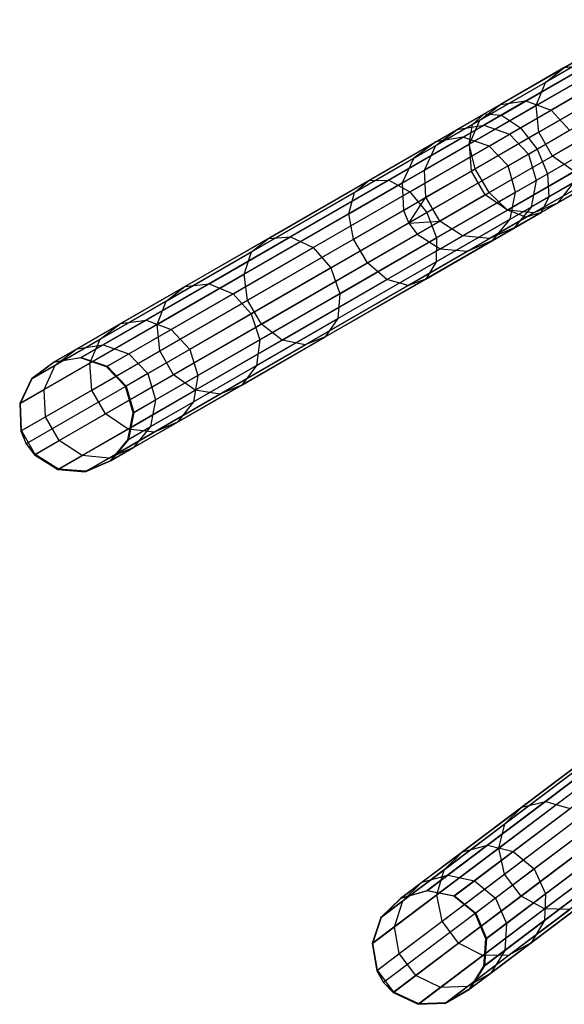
# Model space of a CAD drawing. Extents: x -91 to 92, y -91 to 92.
# Tile 7 of 256: x -79 to -70, y -55 to -38. Entities that reach past the tile are written whole.
import ezdxf

# ---------------------------------------------------------------- set-up
doc = ezdxf.new("R2010")
doc.units = 0
doc.header["$LTSCALE"] = 25.4
doc.layers.get('0').update_dxf_attribs({"linetype": 'CONTINUOUS'})

# ---------------------------------------------------------------- blocks, each defined once
blk = doc.blocks.new('NL2500012258_STL_2')
at = {"color": 0}
for p, q in [((24.029, -38.369, 169.848), (22.581, -39.205, 167.38)), ((24.029, -38.369, 169.848), (22.581, -39.205, 167.38)), ((23.735, -38.605, 170.143), (22.253, -39.461, 167.616)), ((23.735, -38.605, 170.143), (22.253, -39.461, 167.616)), ((21.187, -40.01, 31.055), (23.411, -38.726, 29.578)), ((21.187, -40.01, 31.055), (23.411, -38.726, 29.578)), ((21.49, -40.031, 31.425), (23.663, -38.776, 29.981)), ((21.49, -40.031, 31.425), (23.663, -38.776, 29.981)), ((20.985, -40.193, 30.661), (23.262, -38.879, 29.149)), ((20.985, -40.193, 30.661), (23.262, -38.879, 29.149)), ((21.823, -40.252, 31.687), (23.961, -39.018, 30.267)), ((21.823, -40.252, 31.687), (23.961, -39.018, 30.267)), ((23.604, -38.995, 170.388), (22.093, -39.867, 167.811)), ((23.604, -38.995, 170.388), (22.093, -39.867, 167.811)), ((20.929, -40.539, 30.336), (23.25, -39.199, 28.794)), ((20.929, -40.539, 30.336), (23.25, -39.199, 28.794)), ((22.581, -39.205, 167.38), (21.47, -39.847, 164.689)), ((22.581, -39.205, 167.38), (21.47, -39.847, 164.689)), ((23.003, -39.158, 167.157), (21.916, -39.785, 164.527)), ((23.003, -39.158, 167.157), (21.916, -39.785, 164.527)), ((22.253, -39.461, 167.616), (22.581, -39.205, 167.38)), ((22.253, -39.461, 167.616), (22.581, -39.205, 167.38)), ((22.581, -39.205, 167.38), (23.003, -39.158, 167.157)), ((22.581, -39.205, 167.38), (23.003, -39.158, 167.157)), ((22.253, -39.461, 167.616), (21.115, -40.118, 164.861)), ((22.253, -39.461, 167.616), (21.115, -40.118, 164.861)), ((22.093, -39.867, 167.811), (22.253, -39.461, 167.616)), ((22.093, -39.867, 167.811), (22.253, -39.461, 167.616)), ((24.237, -39.395, 30.37), (22.111, -40.623, 31.782)), ((24.237, -39.395, 30.37), (22.111, -40.623, 31.782)), ((23.665, -39.449, 170.526), (22.138, -40.331, 167.922)), ((23.665, -39.449, 170.526), (22.138, -40.331, 167.922)), ((23.42, -39.33, 166.999), (22.352, -39.947, 164.412)), ((23.42, -39.33, 166.999), (22.352, -39.947, 164.412)), ((21.033, -40.969, 30.152), (23.379, -39.615, 28.593)), ((21.033, -40.969, 30.152), (23.379, -39.615, 28.593)), ((21.916, -39.785, 164.527), (21.183, -40.209, 161.739)), ((21.916, -39.785, 164.527), (21.183, -40.209, 161.739)), ((21.47, -39.847, 164.689), (21.916, -39.785, 164.527)), ((21.47, -39.847, 164.689), (21.916, -39.785, 164.527)), ((21.916, -39.785, 164.527), (22.352, -39.947, 164.412)), ((21.916, -39.785, 164.527), (22.352, -39.947, 164.412)), ((21.47, -39.847, 164.689), (20.719, -40.28, 161.837)), ((21.47, -39.847, 164.689), (20.719, -40.28, 161.837)), ((22.093, -39.867, 167.811), (20.933, -40.537, 165.003)), ((22.093, -39.867, 167.811), (20.933, -40.537, 165.003)), ((21.115, -40.118, 164.861), (21.47, -39.847, 164.689)), ((21.115, -40.118, 164.861), (21.47, -39.847, 164.689)), ((22.352, -39.947, 164.412), (21.63, -40.364, 161.67)), ((22.352, -39.947, 164.412), (21.63, -40.364, 161.67)), ((22.138, -40.331, 167.922), (22.093, -39.867, 167.811)), ((22.138, -40.331, 167.922), (22.093, -39.867, 167.811)), ((22.288, -41.057, 31.687), (24.426, -39.823, 30.267)), ((22.288, -41.057, 31.687), (24.426, -39.823, 30.267)), ((22.352, -39.947, 164.412), (22.676, -40.296, 164.371)), ((22.352, -39.947, 164.412), (22.676, -40.296, 164.371)), ((23.904, -39.864, 170.526), (22.377, -40.745, 167.922)), ((23.904, -39.864, 170.526), (22.377, -40.745, 167.922)), ((19.178, -41.17, 32.897), (21.187, -40.01, 31.055)), ((19.178, -41.17, 32.897), (21.187, -40.01, 31.055)), ((19.526, -41.165, 33.225), (21.49, -40.031, 31.425)), ((19.526, -41.165, 33.225), (21.49, -40.031, 31.425)), ((21.115, -40.118, 164.861), (20.347, -40.562, 161.94)), ((21.115, -40.118, 164.861), (20.347, -40.562, 161.94)), ((20.933, -40.537, 165.003), (21.115, -40.118, 164.861)), ((20.933, -40.537, 165.003), (21.115, -40.118, 164.861)), ((20.985, -40.193, 30.661), (21.187, -40.01, 31.055)), ((20.985, -40.193, 30.661), (21.187, -40.01, 31.055)), ((21.187, -40.01, 31.055), (21.49, -40.031, 31.425)), ((21.187, -40.01, 31.055), (21.49, -40.031, 31.425)), ((21.272, -41.383, 30.152), (23.618, -40.029, 28.593)), ((21.272, -41.383, 30.152), (23.618, -40.029, 28.593)), ((21.49, -40.031, 31.425), (21.823, -40.252, 31.687)), ((21.49, -40.031, 31.425), (21.823, -40.252, 31.687)), ((18.928, -41.381, 32.548), (20.985, -40.193, 30.661)), ((18.928, -41.381, 32.548), (20.985, -40.193, 30.661)), ((19.892, -41.367, 33.459), (21.823, -40.252, 31.687)), ((19.892, -41.367, 33.459), (21.823, -40.252, 31.687)), ((20.347, -40.495, 158.887), (20.719, -40.28, 161.837)), ((20.347, -40.495, 158.887), (20.719, -40.28, 161.837)), ((20.347, -40.562, 161.94), (20.719, -40.28, 161.837)), ((20.347, -40.562, 161.94), (20.719, -40.28, 161.837)), ((20.719, -40.28, 161.837), (21.183, -40.209, 161.739)), ((20.719, -40.28, 161.837), (21.183, -40.209, 161.739)), ((20.818, -40.419, 158.856), (21.183, -40.209, 161.739)), ((20.818, -40.419, 158.856), (21.183, -40.209, 161.739)), ((20.929, -40.539, 30.336), (20.985, -40.193, 30.661)), ((20.929, -40.539, 30.336), (20.985, -40.193, 30.661)), ((21.183, -40.209, 161.739), (21.63, -40.364, 161.67)), ((21.183, -40.209, 161.739), (21.63, -40.364, 161.67)), ((21.823, -40.252, 31.687), (22.111, -40.623, 31.782)), ((21.823, -40.252, 31.687), (22.111, -40.623, 31.782)), ((21.959, -40.71, 161.645), (22.676, -40.296, 164.371)), ((21.959, -40.71, 161.645), (22.676, -40.296, 164.371)), ((22.313, -41.457, 31.425), (24.486, -40.202, 29.981)), ((22.313, -41.457, 31.425), (24.486, -40.202, 29.981)), ((20.347, -40.495, 158.887), (13.685, -44.341, 48.887)), ((20.347, -40.495, 158.887), (13.685, -44.341, 48.887)), ((20.818, -40.419, 158.856), (14.157, -44.265, 48.856)), ((20.818, -40.419, 158.856), (14.157, -44.265, 48.856)), ((20.347, -40.495, 158.887), (19.965, -40.782, 158.92)), ((20.347, -40.495, 158.887), (19.965, -40.782, 158.92)), ((20.818, -40.419, 158.856), (20.347, -40.495, 158.887)), ((20.818, -40.419, 158.856), (20.347, -40.495, 158.887)), ((21.272, -40.571, 158.833), (20.818, -40.419, 158.856)), ((21.272, -40.571, 158.833), (20.818, -40.419, 158.856)), ((22.138, -40.331, 167.922), (20.965, -41.008, 165.084)), ((22.138, -40.331, 167.922), (20.965, -41.008, 165.084)), ((21.272, -40.571, 158.833), (21.63, -40.364, 161.67)), ((21.272, -40.571, 158.833), (21.63, -40.364, 161.67)), ((21.592, -41.688, 30.336), (23.913, -40.348, 28.794)), ((21.592, -41.688, 30.336), (23.913, -40.348, 28.794)), ((21.63, -40.364, 161.67), (21.959, -40.71, 161.645)), ((21.63, -40.364, 161.67), (21.959, -40.71, 161.645)), ((22.377, -40.745, 167.922), (22.138, -40.331, 167.922)), ((22.377, -40.745, 167.922), (22.138, -40.331, 167.922)), ((22.18, -41.729, 31.055), (24.403, -40.445, 29.578)), ((22.18, -41.729, 31.055), (24.403, -40.445, 29.578)), ((21.272, -40.571, 158.833), (14.61, -44.417, 48.833)), ((21.272, -40.571, 158.833), (14.61, -44.417, 48.833)), ((18.832, -41.75, 32.258), (20.929, -40.539, 30.336)), ((18.832, -41.75, 32.258), (20.929, -40.539, 30.336)), ((19.965, -40.782, 158.92), (20.347, -40.562, 161.94)), ((19.965, -40.782, 158.92), (20.347, -40.562, 161.94)), ((20.933, -40.537, 165.003), (20.15, -40.989, 162.026)), ((20.933, -40.537, 165.003), (20.15, -40.989, 162.026)), ((20.15, -40.989, 162.026), (20.347, -40.562, 161.94)), ((20.15, -40.989, 162.026), (20.347, -40.562, 161.94)), ((22.111, -40.623, 31.782), (20.191, -41.731, 33.543)), ((22.111, -40.623, 31.782), (20.191, -41.731, 33.543)), ((21.033, -40.969, 30.152), (20.929, -40.539, 30.336)), ((21.033, -40.969, 30.152), (20.929, -40.539, 30.336)), ((20.965, -41.008, 165.084), (20.933, -40.537, 165.003)), ((20.965, -41.008, 165.084), (20.933, -40.537, 165.003)), ((21.603, -40.916, 158.825), (21.272, -40.571, 158.833)), ((21.603, -40.916, 158.825), (21.272, -40.571, 158.833)), ((21.92, -41.813, 30.661), (24.197, -40.498, 29.149)), ((21.92, -41.813, 30.661), (24.197, -40.498, 29.149)), ((22.111, -40.623, 31.782), (22.288, -41.057, 31.687)), ((22.111, -40.623, 31.782), (22.288, -41.057, 31.687)), ((19.965, -40.782, 158.92), (13.304, -44.628, 48.92)), ((19.965, -40.782, 158.92), (13.304, -44.628, 48.92)), ((19.965, -40.782, 158.92), (19.761, -41.214, 158.947)), ((19.965, -40.782, 158.92), (19.761, -41.214, 158.947)), ((22.377, -40.745, 167.922), (21.205, -41.422, 165.084)), ((22.377, -40.745, 167.922), (21.205, -41.422, 165.084)), ((21.603, -40.916, 158.825), (21.959, -40.71, 161.645)), ((21.603, -40.916, 158.825), (21.959, -40.71, 161.645)), ((21.959, -40.71, 161.645), (22.095, -41.169, 161.67)), ((21.959, -40.71, 161.645), (22.095, -41.169, 161.67)), ((22.816, -40.752, 164.412), (22.095, -41.169, 161.67)), ((22.816, -40.752, 164.412), (22.095, -41.169, 161.67)), ((22.756, -41.016, 167.811), (22.377, -40.745, 167.922)), ((22.756, -41.016, 167.811), (22.377, -40.745, 167.922)), ((21.603, -40.916, 158.825), (14.941, -44.762, 48.825)), ((21.603, -40.916, 158.825), (14.941, -44.762, 48.825)), ((18.914, -42.192, 32.095), (21.033, -40.969, 30.152)), ((18.914, -42.192, 32.095), (21.033, -40.969, 30.152)), ((19.761, -41.214, 158.947), (20.15, -40.989, 162.026)), ((19.761, -41.214, 158.947), (20.15, -40.989, 162.026)), ((20.174, -41.465, 162.075), (20.15, -40.989, 162.026)), ((20.174, -41.465, 162.075), (20.15, -40.989, 162.026)), ((20.965, -41.008, 165.084), (20.174, -41.465, 162.075)), ((20.965, -41.008, 165.084), (20.174, -41.465, 162.075)), ((21.205, -41.422, 165.084), (20.965, -41.008, 165.084)), ((21.205, -41.422, 165.084), (20.965, -41.008, 165.084)), ((21.272, -41.383, 30.152), (21.033, -40.969, 30.152)), ((21.272, -41.383, 30.152), (21.033, -40.969, 30.152)), ((21.736, -41.376, 158.833), (21.603, -40.916, 158.825)), ((21.736, -41.376, 158.833), (21.603, -40.916, 158.825)), ((23.574, -40.924, 167.38), (22.463, -41.566, 164.689)), ((23.574, -40.924, 167.38), (22.463, -41.566, 164.689)), ((17.429, -42.18, 35.063), (19.178, -41.17, 32.897)), ((17.429, -42.18, 35.063), (19.178, -41.17, 32.897)), ((17.816, -42.152, 35.343), (19.526, -41.165, 33.225)), ((17.816, -42.152, 35.343), (19.526, -41.165, 33.225)), ((18.928, -41.381, 32.548), (19.178, -41.17, 32.897)), ((18.928, -41.381, 32.548), (19.178, -41.17, 32.897)), ((19.178, -41.17, 32.897), (19.526, -41.165, 33.225)), ((19.178, -41.17, 32.897), (19.526, -41.165, 33.225)), ((19.526, -41.165, 33.225), (19.892, -41.367, 33.459)), ((19.526, -41.165, 33.225), (19.892, -41.367, 33.459)), ((20.356, -42.172, 33.459), (22.288, -41.057, 31.687)), ((20.356, -42.172, 33.459), (22.288, -41.057, 31.687)), ((22.756, -41.016, 167.811), (21.596, -41.686, 165.003)), ((22.756, -41.016, 167.811), (21.596, -41.686, 165.003)), ((21.736, -41.376, 158.833), (22.095, -41.169, 161.67)), ((21.736, -41.376, 158.833), (22.095, -41.169, 161.67)), ((22.095, -41.169, 161.67), (22.005, -41.634, 161.739)), ((22.095, -41.169, 161.67), (22.005, -41.634, 161.739)), ((23.188, -41.081, 167.616), (22.05, -41.738, 164.861)), ((23.188, -41.081, 167.616), (22.05, -41.738, 164.861)), ((22.288, -41.057, 31.687), (22.313, -41.457, 31.425)), ((22.288, -41.057, 31.687), (22.313, -41.457, 31.425)), ((19.761, -41.214, 158.947), (13.099, -45.06, 48.947)), ((19.761, -41.214, 158.947), (13.099, -45.06, 48.947)), ((19.761, -41.214, 158.947), (19.78, -41.692, 158.963)), ((19.761, -41.214, 158.947), (19.78, -41.692, 158.963)), ((22.739, -41.21, 164.527), (22.005, -41.634, 161.739)), ((22.739, -41.21, 164.527), (22.005, -41.634, 161.739)), ((22.739, -41.21, 164.527), (22.463, -41.566, 164.689)), ((22.739, -41.21, 164.527), (22.463, -41.566, 164.689)), ((21.736, -41.376, 158.833), (15.075, -45.222, 48.833)), ((21.736, -41.376, 158.833), (15.075, -45.222, 48.833)), ((17.136, -42.415, 34.766), (18.928, -41.381, 32.548)), ((17.136, -42.415, 34.766), (18.928, -41.381, 32.548)), ((18.209, -42.339, 35.542), (19.892, -41.367, 33.459)), ((18.209, -42.339, 35.542), (19.892, -41.367, 33.459)), ((18.832, -41.75, 32.258), (18.928, -41.381, 32.548)), ((18.832, -41.75, 32.258), (18.928, -41.381, 32.548)), ((19.153, -42.607, 32.095), (21.272, -41.383, 30.152)), ((19.153, -42.607, 32.095), (21.272, -41.383, 30.152)), ((19.78, -41.692, 158.963), (20.174, -41.465, 162.075)), ((19.78, -41.692, 158.963), (20.174, -41.465, 162.075)), ((19.875, -41.914, 158.965), (20.174, -41.465, 162.075)), ((19.875, -41.914, 158.965), (20.174, -41.465, 162.075)), ((19.892, -41.367, 33.459), (20.191, -41.731, 33.543)), ((19.892, -41.367, 33.459), (20.191, -41.731, 33.543)), ((20.413, -41.879, 162.075), (20.174, -41.465, 162.075)), ((20.413, -41.879, 162.075), (20.174, -41.465, 162.075)), ((20.349, -42.59, 33.225), (22.313, -41.457, 31.425)), ((20.349, -42.59, 33.225), (22.313, -41.457, 31.425)), ((21.205, -41.422, 165.084), (20.413, -41.879, 162.075)), ((21.205, -41.422, 165.084), (20.413, -41.879, 162.075)), ((21.596, -41.686, 165.003), (21.205, -41.422, 165.084)), ((21.596, -41.686, 165.003), (21.205, -41.422, 165.084)), ((21.592, -41.688, 30.336), (21.272, -41.383, 30.152)), ((21.592, -41.688, 30.336), (21.272, -41.383, 30.152)), ((21.641, -41.844, 158.856), (21.736, -41.376, 158.833)), ((21.641, -41.844, 158.856), (21.736, -41.376, 158.833)), ((22.313, -41.457, 31.425), (22.18, -41.729, 31.055)), ((22.313, -41.457, 31.425), (22.18, -41.729, 31.055)), ((19.78, -41.692, 158.963), (13.119, -45.538, 48.963)), ((19.78, -41.692, 158.963), (13.119, -45.538, 48.963)), ((19.495, -42.899, 32.258), (21.592, -41.688, 30.336)), ((19.495, -42.899, 32.258), (21.592, -41.688, 30.336)), ((19.78, -41.692, 158.963), (19.875, -41.914, 158.965)), ((19.78, -41.692, 158.963), (19.875, -41.914, 158.965)), ((21.596, -41.686, 165.003), (20.813, -42.138, 162.026)), ((21.596, -41.686, 165.003), (20.813, -42.138, 162.026)), ((21.92, -41.813, 30.661), (21.592, -41.688, 30.336)), ((21.92, -41.813, 30.661), (21.592, -41.688, 30.336)), ((22.05, -41.738, 164.861), (21.596, -41.686, 165.003)), ((22.05, -41.738, 164.861), (21.596, -41.686, 165.003)), ((21.641, -41.844, 158.856), (22.005, -41.634, 161.739)), ((21.641, -41.844, 158.856), (22.005, -41.634, 161.739)), ((22.463, -41.566, 164.689), (21.712, -41.999, 161.837)), ((22.463, -41.566, 164.689), (21.712, -41.999, 161.837)), ((22.005, -41.634, 161.739), (21.712, -41.999, 161.837)), ((22.005, -41.634, 161.739), (21.712, -41.999, 161.837)), ((22.463, -41.566, 164.689), (22.05, -41.738, 164.861)), ((22.463, -41.566, 164.689), (22.05, -41.738, 164.861)), ((21.641, -41.844, 158.856), (14.98, -45.69, 48.856)), ((21.641, -41.844, 158.856), (14.98, -45.69, 48.856)), ((17.006, -42.804, 34.519), (18.832, -41.75, 32.258)), ((17.006, -42.804, 34.519), (18.832, -41.75, 32.258)), ((20.191, -41.731, 33.543), (18.519, -42.696, 35.613)), ((20.191, -41.731, 33.543), (18.519, -42.696, 35.613)), ((18.914, -42.192, 32.095), (18.832, -41.75, 32.258)), ((18.914, -42.192, 32.095), (18.832, -41.75, 32.258)), ((19.863, -43, 32.548), (21.92, -41.813, 30.661)), ((19.863, -43, 32.548), (21.92, -41.813, 30.661)), ((20.171, -42.889, 32.897), (22.18, -41.729, 31.055)), ((20.171, -42.889, 32.897), (22.18, -41.729, 31.055)), ((20.191, -41.731, 33.543), (20.356, -42.172, 33.459)), ((20.191, -41.731, 33.543), (20.356, -42.172, 33.459)), ((22.05, -41.738, 164.861), (21.282, -42.181, 161.94)), ((22.05, -41.738, 164.861), (21.282, -42.181, 161.94)), ((21.339, -42.214, 158.887), (21.641, -41.844, 158.856)), ((21.339, -42.214, 158.887), (21.641, -41.844, 158.856)), ((22.18, -41.729, 31.055), (21.92, -41.813, 30.661)), ((22.18, -41.729, 31.055), (21.92, -41.813, 30.661)), ((19.875, -41.914, 158.965), (13.214, -45.76, 48.965)), ((19.875, -41.914, 158.965), (13.214, -45.76, 48.965)), ((19.875, -41.914, 158.965), (20.413, -41.879, 162.075)), ((19.875, -41.914, 158.965), (20.413, -41.879, 162.075)), ((19.875, -41.914, 158.965), (20.02, -42.106, 158.963)), ((19.875, -41.914, 158.965), (20.02, -42.106, 158.963)), ((20.02, -42.106, 158.963), (20.413, -41.879, 162.075)), ((20.02, -42.106, 158.963), (20.413, -41.879, 162.075)), ((20.813, -42.138, 162.026), (20.413, -41.879, 162.075)), ((20.813, -42.138, 162.026), (20.413, -41.879, 162.075)), ((21.712, -41.999, 161.837), (21.282, -42.181, 161.94)), ((21.712, -41.999, 161.837), (21.282, -42.181, 161.94)), ((21.339, -42.214, 158.887), (21.712, -41.999, 161.837)), ((21.339, -42.214, 158.887), (21.712, -41.999, 161.837)), ((20.02, -42.106, 158.963), (13.358, -45.952, 48.963)), ((20.02, -42.106, 158.963), (13.358, -45.952, 48.963)), ((15.977, -43.018, 37.506), (17.429, -42.18, 35.063)), ((15.977, -43.018, 37.506), (17.429, -42.18, 35.063)), ((16.397, -42.971, 37.731), (17.816, -42.152, 35.343)), ((16.397, -42.971, 37.731), (17.816, -42.152, 35.343)), ((17.068, -43.258, 34.38), (18.914, -42.192, 32.095)), ((17.068, -43.258, 34.38), (18.914, -42.192, 32.095)), ((17.136, -42.415, 34.766), (17.429, -42.18, 35.063)), ((17.136, -42.415, 34.766), (17.429, -42.18, 35.063)), ((17.429, -42.18, 35.063), (17.816, -42.152, 35.343)), ((17.429, -42.18, 35.063), (17.816, -42.152, 35.343)), ((17.816, -42.152, 35.343), (18.209, -42.339, 35.542)), ((17.816, -42.152, 35.343), (18.209, -42.339, 35.542)), ((18.674, -43.144, 35.542), (20.356, -42.172, 33.459)), ((18.674, -43.144, 35.542), (20.356, -42.172, 33.459)), ((19.153, -42.607, 32.095), (18.914, -42.192, 32.095)), ((19.153, -42.607, 32.095), (18.914, -42.192, 32.095)), ((20.02, -42.106, 158.963), (20.424, -42.363, 158.947)), ((20.02, -42.106, 158.963), (20.424, -42.363, 158.947)), ((20.356, -42.172, 33.459), (20.349, -42.59, 33.225)), ((20.356, -42.172, 33.459), (20.349, -42.59, 33.225)), ((20.424, -42.363, 158.947), (20.813, -42.138, 162.026)), ((20.424, -42.363, 158.947), (20.813, -42.138, 162.026)), ((21.282, -42.181, 161.94), (20.813, -42.138, 162.026)), ((21.282, -42.181, 161.94), (20.813, -42.138, 162.026)), ((20.9, -42.402, 158.92), (21.282, -42.181, 161.94)), ((20.9, -42.402, 158.92), (21.282, -42.181, 161.94)), ((20.424, -42.363, 158.947), (13.762, -46.208, 48.947)), ((20.424, -42.363, 158.947), (13.762, -46.208, 48.947)), ((21.339, -42.214, 158.887), (14.678, -46.06, 48.887)), ((21.339, -42.214, 158.887), (14.678, -46.06, 48.887)), ((16.814, -43.144, 37.89), (18.209, -42.339, 35.542)), ((16.814, -43.144, 37.89), (18.209, -42.339, 35.542)), ((18.209, -42.339, 35.542), (18.519, -42.696, 35.613)), ((18.209, -42.339, 35.542), (18.519, -42.696, 35.613)), ((20.424, -42.363, 158.947), (20.9, -42.402, 158.92)), ((20.424, -42.363, 158.947), (20.9, -42.402, 158.92)), ((20.9, -42.402, 158.92), (21.339, -42.214, 158.887)), ((20.9, -42.402, 158.92), (21.339, -42.214, 158.887)), ((20.9, -42.402, 158.92), (14.239, -46.247, 48.92)), ((20.9, -42.402, 158.92), (14.239, -46.247, 48.92)), ((15.65, -43.273, 37.267), (17.136, -42.415, 34.766)), ((15.65, -43.273, 37.267), (17.136, -42.415, 34.766)), ((17.006, -42.804, 34.519), (17.136, -42.415, 34.766)), ((17.006, -42.804, 34.519), (17.136, -42.415, 34.766)), ((18.519, -42.696, 35.613), (17.132, -43.497, 37.948)), ((18.519, -42.696, 35.613), (17.132, -43.497, 37.948)), ((17.307, -43.673, 34.38), (19.153, -42.607, 32.095)), ((17.307, -43.673, 34.38), (19.153, -42.607, 32.095)), ((18.519, -42.696, 35.613), (18.674, -43.144, 35.542)), ((18.519, -42.696, 35.613), (18.674, -43.144, 35.542)), ((18.639, -43.578, 35.343), (20.349, -42.59, 33.225)), ((18.639, -43.578, 35.343), (20.349, -42.59, 33.225)), ((19.495, -42.899, 32.258), (19.153, -42.607, 32.095)), ((19.495, -42.899, 32.258), (19.153, -42.607, 32.095)), ((20.349, -42.59, 33.225), (20.171, -42.889, 32.897)), ((20.349, -42.59, 33.225), (20.171, -42.889, 32.897)), ((15.491, -43.679, 37.069), (17.006, -42.804, 34.519)), ((15.491, -43.679, 37.069), (17.006, -42.804, 34.519)), ((17.068, -43.258, 34.38), (17.006, -42.804, 34.519)), ((17.068, -43.258, 34.38), (17.006, -42.804, 34.519)), ((17.669, -43.953, 34.519), (19.495, -42.899, 32.258)), ((17.669, -43.953, 34.519), (19.495, -42.899, 32.258)), ((18.421, -43.899, 35.063), (20.171, -42.889, 32.897)), ((18.421, -43.899, 35.063), (20.171, -42.889, 32.897)), ((19.863, -43, 32.548), (19.495, -42.899, 32.258)), ((19.863, -43, 32.548), (19.495, -42.899, 32.258)), ((20.171, -42.889, 32.897), (19.863, -43, 32.548)), ((20.171, -42.889, 32.897), (19.863, -43, 32.548)), ((14.856, -43.665, 40.17), (15.977, -43.018, 37.506)), ((14.856, -43.665, 40.17), (15.977, -43.018, 37.506)), ((15.301, -43.604, 40.335), (16.397, -42.971, 37.731)), ((15.301, -43.604, 40.335), (16.397, -42.971, 37.731)), ((15.65, -43.273, 37.267), (15.977, -43.018, 37.506)), ((15.65, -43.273, 37.267), (15.977, -43.018, 37.506)), ((15.977, -43.018, 37.506), (16.397, -42.971, 37.731)), ((15.977, -43.018, 37.506), (16.397, -42.971, 37.731)), ((16.397, -42.971, 37.731), (16.814, -43.144, 37.89)), ((16.397, -42.971, 37.731), (16.814, -43.144, 37.89)), ((18.071, -44.035, 34.766), (19.863, -43, 32.548)), ((18.071, -44.035, 34.766), (19.863, -43, 32.548)), ((15.736, -43.767, 40.452), (16.814, -43.144, 37.89)), ((15.736, -43.767, 40.452), (16.814, -43.144, 37.89)), ((16.814, -43.144, 37.89), (17.132, -43.497, 37.948)), ((16.814, -43.144, 37.89), (17.132, -43.497, 37.948)), ((17.279, -43.949, 37.89), (18.674, -43.144, 35.542)), ((17.279, -43.949, 37.89), (18.674, -43.144, 35.542)), ((18.674, -43.144, 35.542), (18.639, -43.578, 35.343)), ((18.674, -43.144, 35.542), (18.639, -43.578, 35.343)), ((14.503, -43.936, 39.995), (15.65, -43.273, 37.267)), ((14.503, -43.936, 39.995), (15.65, -43.273, 37.267)), ((15.491, -43.679, 37.069), (15.65, -43.273, 37.267)), ((15.491, -43.679, 37.069), (15.65, -43.273, 37.267)), ((15.537, -44.142, 36.957), (17.068, -43.258, 34.38)), ((15.537, -44.142, 36.957), (17.068, -43.258, 34.38)), ((17.307, -43.673, 34.38), (17.068, -43.258, 34.38)), ((17.307, -43.673, 34.38), (17.068, -43.258, 34.38)), ((17.132, -43.497, 37.948), (16.061, -44.116, 40.494)), ((17.132, -43.497, 37.948), (16.061, -44.116, 40.494)), ((17.132, -43.497, 37.948), (17.279, -43.949, 37.89)), ((17.132, -43.497, 37.948), (17.279, -43.949, 37.89)), ((17.22, -44.397, 37.731), (18.639, -43.578, 35.343)), ((17.22, -44.397, 37.731), (18.639, -43.578, 35.343)), ((18.639, -43.578, 35.343), (18.421, -43.899, 35.063)), ((18.639, -43.578, 35.343), (18.421, -43.899, 35.063)), ((14.091, -44.107, 42.997), (14.856, -43.665, 40.17)), ((14.091, -44.107, 42.997), (14.856, -43.665, 40.17)), ((14.322, -44.354, 39.85), (15.491, -43.679, 37.069)), ((14.322, -44.354, 39.85), (15.491, -43.679, 37.069)), ((14.503, -43.936, 39.995), (14.856, -43.665, 40.17)), ((14.503, -43.936, 39.995), (14.856, -43.665, 40.17)), ((14.553, -44.036, 43.099), (15.301, -43.604, 40.335)), ((14.553, -44.036, 43.099), (15.301, -43.604, 40.335)), ((14.856, -43.665, 40.17), (15.301, -43.604, 40.335)), ((14.856, -43.665, 40.17), (15.301, -43.604, 40.335)), ((15.301, -43.604, 40.335), (15.736, -43.767, 40.452)), ((15.301, -43.604, 40.335), (15.736, -43.767, 40.452)), ((15.537, -44.142, 36.957), (15.491, -43.679, 37.069)), ((15.537, -44.142, 36.957), (15.491, -43.679, 37.069)), ((15.776, -44.556, 36.957), (17.307, -43.673, 34.38)), ((15.776, -44.556, 36.957), (17.307, -43.673, 34.38)), ((17.669, -43.953, 34.519), (17.307, -43.673, 34.38)), ((17.669, -43.953, 34.519), (17.307, -43.673, 34.38)), ((15, -44.192, 43.171), (15.736, -43.767, 40.452)), ((15, -44.192, 43.171), (15.736, -43.767, 40.452)), ((15.736, -43.767, 40.452), (16.061, -44.116, 40.494)), ((15.736, -43.767, 40.452), (16.061, -44.116, 40.494)), ((16.97, -44.737, 37.506), (18.421, -43.899, 35.063)), ((16.97, -44.737, 37.506), (18.421, -43.899, 35.063)), ((18.421, -43.899, 35.063), (18.071, -44.035, 34.766)), ((18.421, -43.899, 35.063), (18.071, -44.035, 34.766)), ((13.719, -44.388, 42.89), (14.503, -43.936, 39.995)), ((13.719, -44.388, 42.89), (14.503, -43.936, 39.995)), ((14.091, -44.107, 42.997), (14.553, -44.036, 43.099)), ((14.091, -44.107, 42.997), (14.553, -44.036, 43.099)), ((14.169, -44.258, 45.96), (14.553, -44.036, 43.099)), ((14.169, -44.258, 45.96), (14.553, -44.036, 43.099)), ((14.322, -44.354, 39.85), (14.503, -43.936, 39.995)), ((14.322, -44.354, 39.85), (14.503, -43.936, 39.995)), ((14.553, -44.036, 43.099), (15, -44.192, 43.171)), ((14.553, -44.036, 43.099), (15, -44.192, 43.171)), ((16.155, -44.827, 37.069), (17.669, -43.953, 34.519)), ((16.155, -44.827, 37.069), (17.669, -43.953, 34.519)), ((16.201, -44.572, 40.452), (17.279, -43.949, 37.89)), ((16.201, -44.572, 40.452), (17.279, -43.949, 37.89)), ((16.585, -44.893, 37.267), (18.071, -44.035, 34.766)), ((16.585, -44.893, 37.267), (18.071, -44.035, 34.766)), ((17.279, -43.949, 37.89), (17.22, -44.397, 37.731)), ((17.279, -43.949, 37.89), (17.22, -44.397, 37.731)), ((18.071, -44.035, 34.766), (17.669, -43.953, 34.519)), ((18.071, -44.035, 34.766), (17.669, -43.953, 34.519)), ((14.157, -44.265, 48.856), (13.685, -44.341, 48.887)), ((14.157, -44.265, 48.856), (13.685, -44.341, 48.887)), ((13.698, -44.334, 45.925), (14.091, -44.107, 42.997)), ((13.698, -44.334, 45.925), (14.091, -44.107, 42.997)), ((13.698, -44.334, 45.925), (14.169, -44.258, 45.96)), ((13.698, -44.334, 45.925), (14.169, -44.258, 45.96)), ((13.719, -44.388, 42.89), (14.091, -44.107, 42.997)), ((13.719, -44.388, 42.89), (14.091, -44.107, 42.997)), ((14.157, -44.265, 48.856), (14.169, -44.258, 45.96)), ((14.157, -44.265, 48.856), (14.169, -44.258, 45.96)), ((14.61, -44.417, 48.833), (14.157, -44.265, 48.856)), ((14.61, -44.417, 48.833), (14.157, -44.265, 48.856)), ((14.169, -44.258, 45.96), (14.622, -44.41, 45.985)), ((14.169, -44.258, 45.96), (14.622, -44.41, 45.985)), ((14.354, -44.825, 39.768), (15.537, -44.142, 36.957)), ((14.354, -44.825, 39.768), (15.537, -44.142, 36.957)), ((14.622, -44.41, 45.985), (15, -44.192, 43.171)), ((14.622, -44.41, 45.985), (15, -44.192, 43.171)), ((15, -44.192, 43.171), (15.329, -44.538, 43.197)), ((15, -44.192, 43.171), (15.329, -44.538, 43.197)), ((16.061, -44.116, 40.494), (15.329, -44.538, 43.197)), ((16.061, -44.116, 40.494), (15.329, -44.538, 43.197)), ((15.776, -44.556, 36.957), (15.537, -44.142, 36.957)), ((15.776, -44.556, 36.957), (15.537, -44.142, 36.957)), ((16.061, -44.116, 40.494), (16.201, -44.572, 40.452)), ((16.061, -44.116, 40.494), (16.201, -44.572, 40.452)), ((13.685, -44.341, 48.887), (13.304, -44.628, 48.92)), ((13.685, -44.341, 48.887), (13.304, -44.628, 48.92)), ((13.316, -44.621, 45.887), (13.698, -44.334, 45.925)), ((13.316, -44.621, 45.887), (13.698, -44.334, 45.925)), ((13.316, -44.621, 45.887), (13.719, -44.388, 42.89)), ((13.316, -44.621, 45.887), (13.719, -44.388, 42.89)), ((13.523, -44.816, 42.801), (14.322, -44.354, 39.85)), ((13.523, -44.816, 42.801), (14.322, -44.354, 39.85)), ((13.523, -44.816, 42.801), (13.719, -44.388, 42.89)), ((13.523, -44.816, 42.801), (13.719, -44.388, 42.89)), ((13.685, -44.341, 48.887), (13.698, -44.334, 45.925)), ((13.685, -44.341, 48.887), (13.698, -44.334, 45.925)), ((14.354, -44.825, 39.768), (14.322, -44.354, 39.85)), ((14.354, -44.825, 39.768), (14.322, -44.354, 39.85)), ((14.61, -44.417, 48.833), (14.622, -44.41, 45.985)), ((14.61, -44.417, 48.833), (14.622, -44.41, 45.985)), ((14.941, -44.762, 48.825), (14.61, -44.417, 48.833)), ((14.941, -44.762, 48.825), (14.61, -44.417, 48.833)), ((14.622, -44.41, 45.985), (14.953, -44.755, 45.994)), ((14.622, -44.41, 45.985), (14.953, -44.755, 45.994)), ((16.124, -45.029, 40.335), (17.22, -44.397, 37.731)), ((16.124, -45.029, 40.335), (17.22, -44.397, 37.731)), ((17.22, -44.397, 37.731), (16.97, -44.737, 37.506)), ((17.22, -44.397, 37.731), (16.97, -44.737, 37.506)), ((14.594, -45.239, 39.768), (15.776, -44.556, 36.957)), ((14.594, -45.239, 39.768), (15.776, -44.556, 36.957)), ((15.329, -44.538, 43.197), (14.953, -44.755, 45.994)), ((15.329, -44.538, 43.197), (14.953, -44.755, 45.994)), ((15.329, -44.538, 43.197), (15.465, -44.997, 43.171)), ((15.329, -44.538, 43.197), (15.465, -44.997, 43.171)), ((15.465, -44.997, 43.171), (16.201, -44.572, 40.452)), ((15.465, -44.997, 43.171), (16.201, -44.572, 40.452)), ((16.155, -44.827, 37.069), (15.776, -44.556, 36.957)), ((16.155, -44.827, 37.069), (15.776, -44.556, 36.957)), ((16.201, -44.572, 40.452), (16.124, -45.029, 40.335)), ((16.201, -44.572, 40.452), (16.124, -45.029, 40.335)), ((13.304, -44.628, 48.92), (13.099, -45.06, 48.947)), ((13.304, -44.628, 48.92), (13.099, -45.06, 48.947)), ((13.112, -45.053, 45.856), (13.316, -44.621, 45.887)), ((13.112, -45.053, 45.856), (13.316, -44.621, 45.887)), ((13.304, -44.628, 48.92), (13.316, -44.621, 45.887)), ((13.304, -44.628, 48.92), (13.316, -44.621, 45.887)), ((14.941, -44.762, 48.825), (14.953, -44.755, 45.994)), ((14.941, -44.762, 48.825), (14.953, -44.755, 45.994)), ((15.075, -45.222, 48.833), (14.941, -44.762, 48.825)), ((15.075, -45.222, 48.833), (14.941, -44.762, 48.825)), ((14.953, -44.755, 45.994), (15.087, -45.215, 45.985)), ((14.953, -44.755, 45.994), (15.087, -45.215, 45.985)), ((15.849, -45.384, 40.17), (16.97, -44.737, 37.506)), ((15.849, -45.384, 40.17), (16.97, -44.737, 37.506)), ((16.97, -44.737, 37.506), (16.585, -44.893, 37.267)), ((16.97, -44.737, 37.506), (16.585, -44.893, 37.267)), ((13.112, -45.053, 45.856), (13.523, -44.816, 42.801)), ((13.112, -45.053, 45.856), (13.523, -44.816, 42.801)), ((13.547, -45.291, 42.75), (13.523, -44.816, 42.801)), ((13.547, -45.291, 42.75), (13.523, -44.816, 42.801)), ((13.547, -45.291, 42.75), (14.354, -44.825, 39.768)), ((13.547, -45.291, 42.75), (14.354, -44.825, 39.768)), ((14.594, -45.239, 39.768), (14.354, -44.825, 39.768)), ((14.594, -45.239, 39.768), (14.354, -44.825, 39.768)), ((14.985, -45.503, 39.85), (16.155, -44.827, 37.069)), ((14.985, -45.503, 39.85), (16.155, -44.827, 37.069)), ((15.438, -45.555, 39.995), (16.585, -44.893, 37.267)), ((15.438, -45.555, 39.995), (16.585, -44.893, 37.267)), ((16.585, -44.893, 37.267), (16.155, -44.827, 37.069)), ((16.585, -44.893, 37.267), (16.155, -44.827, 37.069)), ((13.099, -45.06, 48.947), (13.112, -45.053, 45.856)), ((13.099, -45.06, 48.947), (13.112, -45.053, 45.856)), ((13.099, -45.06, 48.947), (13.119, -45.538, 48.963)), ((13.099, -45.06, 48.947), (13.119, -45.538, 48.963)), ((13.132, -45.53, 45.838), (13.112, -45.053, 45.856)), ((13.132, -45.53, 45.838), (13.112, -45.053, 45.856)), ((15.087, -45.215, 45.985), (15.465, -44.997, 43.171)), ((15.087, -45.215, 45.985), (15.465, -44.997, 43.171)), ((15.465, -44.997, 43.171), (15.376, -45.461, 43.099)), ((15.465, -44.997, 43.171), (15.376, -45.461, 43.099)), ((15.376, -45.461, 43.099), (16.124, -45.029, 40.335)), ((15.376, -45.461, 43.099), (16.124, -45.029, 40.335)), ((16.124, -45.029, 40.335), (15.849, -45.384, 40.17)), ((16.124, -45.029, 40.335), (15.849, -45.384, 40.17)), ((13.132, -45.53, 45.838), (13.547, -45.291, 42.75)), ((13.132, -45.53, 45.838), (13.547, -45.291, 42.75)), ((13.786, -45.705, 42.75), (13.547, -45.291, 42.75)), ((13.786, -45.705, 42.75), (13.547, -45.291, 42.75)), ((13.786, -45.705, 42.75), (14.594, -45.239, 39.768)), ((13.786, -45.705, 42.75), (14.594, -45.239, 39.768)), ((14.985, -45.503, 39.85), (14.594, -45.239, 39.768)), ((14.985, -45.503, 39.85), (14.594, -45.239, 39.768)), ((14.98, -45.69, 48.856), (15.075, -45.222, 48.833)), ((14.98, -45.69, 48.856), (15.075, -45.222, 48.833)), ((15.087, -45.215, 45.985), (14.992, -45.683, 45.96)), ((15.087, -45.215, 45.985), (14.992, -45.683, 45.96)), ((15.075, -45.222, 48.833), (15.087, -45.215, 45.985)), ((15.075, -45.222, 48.833), (15.087, -45.215, 45.985)), ((14.992, -45.683, 45.96), (15.376, -45.461, 43.099)), ((14.992, -45.683, 45.96), (15.376, -45.461, 43.099)), ((15.083, -45.826, 42.997), (15.849, -45.384, 40.17)), ((15.083, -45.826, 42.997), (15.849, -45.384, 40.17)), ((15.376, -45.461, 43.099), (15.083, -45.826, 42.997)), ((15.376, -45.461, 43.099), (15.083, -45.826, 42.997)), ((15.849, -45.384, 40.17), (15.438, -45.555, 39.995)), ((15.849, -45.384, 40.17), (15.438, -45.555, 39.995)), ((13.119, -45.538, 48.963), (13.132, -45.53, 45.838)), ((13.119, -45.538, 48.963), (13.132, -45.53, 45.838)), ((13.119, -45.538, 48.963), (13.214, -45.76, 48.965)), ((13.119, -45.538, 48.963), (13.214, -45.76, 48.965)), ((13.371, -45.945, 45.838), (13.132, -45.53, 45.838)), ((13.214, -45.76, 48.965), (13.132, -45.53, 45.838)), ((13.371, -45.945, 45.838), (13.132, -45.53, 45.838)), ((13.214, -45.76, 48.965), (13.132, -45.53, 45.838)), ((14.186, -45.964, 42.801), (14.985, -45.503, 39.85)), ((14.186, -45.964, 42.801), (14.985, -45.503, 39.85)), ((14.654, -46.008, 42.89), (15.438, -45.555, 39.995)), ((14.654, -46.008, 42.89), (15.438, -45.555, 39.995)), ((15.438, -45.555, 39.995), (14.985, -45.503, 39.85)), ((15.438, -45.555, 39.995), (14.985, -45.503, 39.85)), ((13.214, -45.76, 48.965), (13.358, -45.952, 48.963)), ((13.214, -45.76, 48.965), (13.358, -45.952, 48.963)), ((13.214, -45.76, 48.965), (13.371, -45.945, 45.838)), ((13.214, -45.76, 48.965), (13.371, -45.945, 45.838)), ((13.371, -45.945, 45.838), (13.786, -45.705, 42.75)), ((13.371, -45.945, 45.838), (13.786, -45.705, 42.75)), ((14.186, -45.964, 42.801), (13.786, -45.705, 42.75)), ((14.186, -45.964, 42.801), (13.786, -45.705, 42.75)), ((14.678, -46.06, 48.887), (14.98, -45.69, 48.856)), ((14.678, -46.06, 48.887), (14.98, -45.69, 48.856)), ((14.992, -45.683, 45.96), (14.69, -46.053, 45.925)), ((14.992, -45.683, 45.96), (14.69, -46.053, 45.925)), ((14.98, -45.69, 48.856), (14.992, -45.683, 45.96)), ((14.98, -45.69, 48.856), (14.992, -45.683, 45.96)), ((13.358, -45.952, 48.963), (13.371, -45.945, 45.838)), ((13.358, -45.952, 48.963), (13.371, -45.945, 45.838)), ((13.358, -45.952, 48.963), (13.762, -46.208, 48.947)), ((13.358, -45.952, 48.963), (13.762, -46.208, 48.947)), ((13.775, -46.201, 45.856), (13.371, -45.945, 45.838)), ((13.775, -46.201, 45.856), (13.371, -45.945, 45.838)), ((13.775, -46.201, 45.856), (14.186, -45.964, 42.801)), ((13.775, -46.201, 45.856), (14.186, -45.964, 42.801)), ((14.654, -46.008, 42.89), (14.186, -45.964, 42.801)), ((14.654, -46.008, 42.89), (14.186, -45.964, 42.801)), ((15.083, -45.826, 42.997), (14.654, -46.008, 42.89)), ((15.083, -45.826, 42.997), (14.654, -46.008, 42.89)), ((14.69, -46.053, 45.925), (15.083, -45.826, 42.997)), ((14.69, -46.053, 45.925), (15.083, -45.826, 42.997)), ((14.239, -46.247, 48.92), (14.678, -46.06, 48.887)), ((14.239, -46.247, 48.92), (14.678, -46.06, 48.887)), ((14.251, -46.24, 45.887), (14.654, -46.008, 42.89)), ((14.251, -46.24, 45.887), (14.654, -46.008, 42.89)), ((14.69, -46.053, 45.925), (14.251, -46.24, 45.887)), ((14.69, -46.053, 45.925), (14.251, -46.24, 45.887)), ((14.678, -46.06, 48.887), (14.69, -46.053, 45.925)), ((14.678, -46.06, 48.887), (14.69, -46.053, 45.925)), ((13.762, -46.208, 48.947), (13.775, -46.201, 45.856)), ((13.762, -46.208, 48.947), (13.775, -46.201, 45.856)), ((13.762, -46.208, 48.947), (14.239, -46.247, 48.92)), ((13.762, -46.208, 48.947), (14.239, -46.247, 48.92)), ((14.251, -46.24, 45.887), (13.775, -46.201, 45.856)), ((14.251, -46.24, 45.887), (13.775, -46.201, 45.856)), ((14.239, -46.247, 48.92), (14.251, -46.24, 45.887)), ((14.239, -46.247, 48.92), (14.251, -46.24, 45.887)), ((25.869, -49.05, 158.887), (19.731, -53.686, 48.887)), ((25.869, -49.05, 158.887), (19.731, -53.686, 48.887)), ((26.327, -48.917, 158.856), (20.189, -53.552, 48.856)), ((26.327, -48.917, 158.856), (20.189, -53.552, 48.856)), ((26.796, -49.012, 158.833), (20.658, -53.647, 48.833)), ((26.796, -49.012, 158.833), (20.658, -53.647, 48.833)), ((25.525, -49.382, 158.92), (19.387, -54.017, 48.92)), ((25.525, -49.382, 158.92), (19.387, -54.017, 48.92)), ((27.167, -49.314, 158.825), (21.029, -53.949, 48.825)), ((27.167, -49.314, 158.825), (21.029, -53.949, 48.825)), ((27.356, -49.753, 158.833), (21.218, -54.389, 48.833)), ((27.356, -49.753, 158.833), (21.218, -54.389, 48.833)), ((25.376, -49.836, 158.947), (19.237, -54.471, 48.947)), ((25.376, -49.836, 158.947), (19.237, -54.471, 48.947)), ((27.319, -50.23, 158.856), (21.181, -54.866, 48.856)), ((27.319, -50.23, 158.856), (21.181, -54.866, 48.856)), ((25.454, -50.308, 158.963), (19.316, -54.943, 48.963)), ((25.454, -50.308, 158.963), (19.316, -54.943, 48.963)), ((25.575, -50.516, 158.965), (19.437, -55.151, 48.965)), ((25.575, -50.516, 158.965), (19.437, -55.151, 48.965)), ((25.742, -50.69, 158.963), (19.604, -55.325, 48.963)), ((25.742, -50.69, 158.963), (19.604, -55.325, 48.963)), ((27.065, -50.635, 158.887), (20.927, -55.27, 48.887)), ((27.065, -50.635, 158.887), (20.927, -55.27, 48.887)), ((26.175, -50.894, 158.947), (20.037, -55.529, 48.947)), ((26.175, -50.894, 158.947), (20.037, -55.529, 48.947)), ((26.652, -50.874, 158.92), (20.514, -55.51, 48.92)), ((26.652, -50.874, 158.92), (20.514, -55.51, 48.92)), ((21.843, -52.091, 37.506), (23.18, -51.081, 35.063)), ((21.843, -52.091, 37.506), (23.18, -51.081, 35.063)), ((22.254, -51.993, 37.731), (23.561, -51.006, 35.343)), ((22.254, -51.993, 37.731), (23.561, -51.006, 35.343)), ((21.55, -52.384, 37.267), (22.919, -51.35, 34.766)), ((21.55, -52.384, 37.267), (22.919, -51.35, 34.766)), ((21.442, -52.806, 37.069), (22.838, -51.752, 34.519)), ((21.442, -52.806, 37.069), (22.838, -51.752, 34.519)), ((21.244, -52.755, 40.335), (22.254, -51.993, 37.731)), ((21.244, -52.755, 40.335), (22.254, -51.993, 37.731)), ((21.843, -52.091, 37.506), (22.254, -51.993, 37.731)), ((21.843, -52.091, 37.506), (22.254, -51.993, 37.731)), ((22.254, -51.993, 37.731), (22.688, -52.114, 37.89)), ((22.254, -51.993, 37.731), (22.688, -52.114, 37.89)), ((20.81, -52.871, 40.17), (21.843, -52.091, 37.506)), ((20.81, -52.871, 40.17), (21.843, -52.091, 37.506)), ((21.55, -52.384, 37.267), (21.843, -52.091, 37.506)), ((21.55, -52.384, 37.267), (21.843, -52.091, 37.506)), ((21.695, -52.864, 40.452), (22.688, -52.114, 37.89)), ((21.695, -52.864, 40.452), (22.688, -52.114, 37.89)), ((21.544, -53.261, 36.957), (22.954, -52.195, 34.38)), ((21.544, -53.261, 36.957), (22.954, -52.195, 34.38)), ((20.492, -53.183, 39.995), (21.55, -52.384, 37.267)), ((20.492, -53.183, 39.995), (21.55, -52.384, 37.267)), ((21.442, -52.806, 37.069), (21.55, -52.384, 37.267)), ((21.442, -52.806, 37.069), (21.55, -52.384, 37.267)), ((23.048, -52.425, 37.948), (22.06, -53.17, 40.494)), ((23.048, -52.425, 37.948), (22.06, -53.17, 40.494)), ((21.832, -53.642, 36.957), (23.243, -52.577, 34.38)), ((21.832, -53.642, 36.957), (23.243, -52.577, 34.38)), ((20.364, -53.621, 39.85), (21.442, -52.806, 37.069)), ((20.364, -53.621, 39.85), (21.442, -52.806, 37.069)), ((20.554, -53.276, 43.099), (21.244, -52.755, 40.335)), ((20.554, -53.276, 43.099), (21.244, -52.755, 40.335)), ((20.81, -52.871, 40.17), (21.244, -52.755, 40.335)), ((20.81, -52.871, 40.17), (21.244, -52.755, 40.335)), ((21.244, -52.755, 40.335), (21.695, -52.864, 40.452)), ((21.244, -52.755, 40.335), (21.695, -52.864, 40.452)), ((21.544, -53.261, 36.957), (21.442, -52.806, 37.069)), ((21.544, -53.261, 36.957), (21.442, -52.806, 37.069)), ((22.241, -53.865, 37.069), (23.637, -52.811, 34.519)), ((22.241, -53.865, 37.069), (23.637, -52.811, 34.519)), ((20.104, -53.403, 42.997), (20.81, -52.871, 40.17)), ((20.104, -53.403, 42.997), (20.81, -52.871, 40.17)), ((20.492, -53.183, 39.995), (20.81, -52.871, 40.17)), ((20.492, -53.183, 39.995), (20.81, -52.871, 40.17)), ((21.017, -53.376, 43.171), (21.695, -52.864, 40.452)), ((21.017, -53.376, 43.171), (21.695, -52.864, 40.452)), ((21.695, -52.864, 40.452), (22.06, -53.17, 40.494)), ((21.695, -52.864, 40.452), (22.06, -53.17, 40.494)), ((22.255, -53.605, 40.452), (23.249, -52.855, 37.89)), ((22.255, -53.605, 40.452), (23.249, -52.855, 37.89)), ((19.77, -53.728, 42.89), (20.492, -53.183, 39.995)), ((19.77, -53.728, 42.89), (20.492, -53.183, 39.995)), ((20.364, -53.621, 39.85), (20.492, -53.183, 39.995)), ((20.364, -53.621, 39.85), (20.492, -53.183, 39.995)), ((22.06, -53.17, 40.494), (21.386, -53.679, 43.197)), ((22.06, -53.17, 40.494), (21.386, -53.679, 43.197)), ((22.06, -53.17, 40.494), (22.255, -53.605, 40.452)), ((22.06, -53.17, 40.494), (22.255, -53.605, 40.452)), ((20.104, -53.403, 42.997), (20.554, -53.276, 43.099)), ((20.104, -53.403, 42.997), (20.554, -53.276, 43.099)), ((20.2, -53.544, 45.96), (20.554, -53.276, 43.099)), ((20.2, -53.544, 45.96), (20.554, -53.276, 43.099)), ((20.454, -54.083, 39.768), (21.544, -53.261, 36.957)), ((20.454, -54.083, 39.768), (21.544, -53.261, 36.957)), ((20.554, -53.276, 43.099), (21.017, -53.376, 43.171)), ((20.554, -53.276, 43.099), (21.017, -53.376, 43.171)), ((21.832, -53.642, 36.957), (21.544, -53.261, 36.957)), ((21.832, -53.642, 36.957), (21.544, -53.261, 36.957)), ((22.236, -54.069, 40.335), (23.246, -53.307, 37.731)), ((22.236, -54.069, 40.335), (23.246, -53.307, 37.731)), ((19.742, -53.677, 45.925), (20.104, -53.403, 42.997)), ((19.742, -53.677, 45.925), (20.104, -53.403, 42.997)), ((19.77, -53.728, 42.89), (20.104, -53.403, 42.997)), ((19.77, -53.728, 42.89), (20.104, -53.403, 42.997)), ((20.669, -53.639, 45.985), (21.017, -53.376, 43.171)), ((20.669, -53.639, 45.985), (21.017, -53.376, 43.171)), ((21.017, -53.376, 43.171), (21.386, -53.679, 43.197)), ((21.017, -53.376, 43.171), (21.386, -53.679, 43.197)), ((19.731, -53.686, 48.887), (19.387, -54.017, 48.92)), ((19.731, -53.686, 48.887), (19.387, -54.017, 48.92)), ((19.399, -54.009, 45.887), (19.742, -53.677, 45.925)), ((19.399, -54.009, 45.887), (19.742, -53.677, 45.925)), ((19.627, -54.177, 42.801), (20.364, -53.621, 39.85)), ((19.627, -54.177, 42.801), (20.364, -53.621, 39.85)), ((20.189, -53.552, 48.856), (19.731, -53.686, 48.887)), ((20.189, -53.552, 48.856), (19.731, -53.686, 48.887)), ((19.731, -53.686, 48.887), (19.742, -53.677, 45.925)), ((19.731, -53.686, 48.887), (19.742, -53.677, 45.925)), ((19.742, -53.677, 45.925), (20.2, -53.544, 45.96)), ((19.742, -53.677, 45.925), (20.2, -53.544, 45.96)), ((20.189, -53.552, 48.856), (20.2, -53.544, 45.96)), ((20.189, -53.552, 48.856), (20.2, -53.544, 45.96)), ((20.658, -53.647, 48.833), (20.189, -53.552, 48.856)), ((20.658, -53.647, 48.833), (20.189, -53.552, 48.856)), ((20.2, -53.544, 45.96), (20.669, -53.639, 45.985)), ((20.2, -53.544, 45.96), (20.669, -53.639, 45.985)), ((20.454, -54.083, 39.768), (20.364, -53.621, 39.85)), ((20.454, -54.083, 39.768), (20.364, -53.621, 39.85)), ((20.658, -53.647, 48.833), (20.669, -53.639, 45.985)), ((20.658, -53.647, 48.833), (20.669, -53.639, 45.985)), ((21.029, -53.949, 48.825), (20.658, -53.647, 48.833)), ((21.029, -53.949, 48.825), (20.658, -53.647, 48.833)), ((20.669, -53.639, 45.985), (21.04, -53.941, 45.994)), ((20.669, -53.639, 45.985), (21.04, -53.941, 45.994)), ((20.743, -54.465, 39.768), (21.832, -53.642, 36.957)), ((20.743, -54.465, 39.768), (21.832, -53.642, 36.957)), ((21.386, -53.679, 43.197), (21.04, -53.941, 45.994)), ((21.386, -53.679, 43.197), (21.04, -53.941, 45.994)), ((21.386, -53.679, 43.197), (21.577, -54.118, 43.171)), ((21.386, -53.679, 43.197), (21.577, -54.118, 43.171)), ((21.577, -54.118, 43.171), (22.255, -53.605, 40.452)), ((21.577, -54.118, 43.171), (22.255, -53.605, 40.452)), ((22.241, -53.865, 37.069), (21.832, -53.642, 36.957)), ((22.241, -53.865, 37.069), (21.832, -53.642, 36.957)), ((22.006, -54.455, 40.17), (23.039, -53.675, 37.506)), ((22.006, -54.455, 40.17), (23.039, -53.675, 37.506)), ((22.255, -53.605, 40.452), (22.236, -54.069, 40.335)), ((22.255, -53.605, 40.452), (22.236, -54.069, 40.335)), ((19.399, -54.009, 45.887), (19.77, -53.728, 42.89)), ((19.399, -54.009, 45.887), (19.77, -53.728, 42.89)), ((19.627, -54.177, 42.801), (19.77, -53.728, 42.89)), ((19.627, -54.177, 42.801), (19.77, -53.728, 42.89)), ((21.163, -54.679, 39.85), (22.241, -53.865, 37.069)), ((21.163, -54.679, 39.85), (22.241, -53.865, 37.069)), ((21.619, -54.675, 39.995), (22.677, -53.877, 37.267)), ((21.619, -54.675, 39.995), (22.677, -53.877, 37.267)), ((22.677, -53.877, 37.267), (22.241, -53.865, 37.069)), ((22.677, -53.877, 37.267), (22.241, -53.865, 37.069)), ((19.387, -54.017, 48.92), (19.237, -54.471, 48.947)), ((19.387, -54.017, 48.92), (19.237, -54.471, 48.947)), ((19.249, -54.462, 45.856), (19.399, -54.009, 45.887)), ((19.249, -54.462, 45.856), (19.399, -54.009, 45.887)), ((19.387, -54.017, 48.92), (19.399, -54.009, 45.887)), ((19.387, -54.017, 48.92), (19.399, -54.009, 45.887)), ((21.029, -53.949, 48.825), (21.04, -53.941, 45.994)), ((21.029, -53.949, 48.825), (21.04, -53.941, 45.994)), ((21.218, -54.389, 48.833), (21.029, -53.949, 48.825)), ((21.218, -54.389, 48.833), (21.029, -53.949, 48.825)), ((21.04, -53.941, 45.994), (21.229, -54.381, 45.985)), ((21.04, -53.941, 45.994), (21.229, -54.381, 45.985)), ((19.249, -54.462, 45.856), (19.627, -54.177, 42.801)), ((19.249, -54.462, 45.856), (19.627, -54.177, 42.801)), ((19.71, -54.645, 42.75), (19.627, -54.177, 42.801)), ((19.71, -54.645, 42.75), (19.627, -54.177, 42.801)), ((19.71, -54.645, 42.75), (20.454, -54.083, 39.768)), ((19.71, -54.645, 42.75), (20.454, -54.083, 39.768)), ((20.743, -54.465, 39.768), (20.454, -54.083, 39.768)), ((20.743, -54.465, 39.768), (20.454, -54.083, 39.768)), ((21.229, -54.381, 45.985), (21.577, -54.118, 43.171)), ((21.229, -54.381, 45.985), (21.577, -54.118, 43.171)), ((21.546, -54.59, 43.099), (22.236, -54.069, 40.335)), ((21.546, -54.59, 43.099), (22.236, -54.069, 40.335)), ((21.577, -54.118, 43.171), (21.546, -54.59, 43.099)), ((21.577, -54.118, 43.171), (21.546, -54.59, 43.099)), ((22.236, -54.069, 40.335), (22.006, -54.455, 40.17)), ((22.236, -54.069, 40.335), (22.006, -54.455, 40.17)), ((21.181, -54.866, 48.856), (21.218, -54.389, 48.833)), ((21.181, -54.866, 48.856), (21.218, -54.389, 48.833)), ((21.229, -54.381, 45.985), (21.192, -54.857, 45.96)), ((21.229, -54.381, 45.985), (21.192, -54.857, 45.96)), ((21.218, -54.389, 48.833), (21.229, -54.381, 45.985)), ((21.218, -54.389, 48.833), (21.229, -54.381, 45.985)), ((19.237, -54.471, 48.947), (19.249, -54.462, 45.856)), ((19.237, -54.471, 48.947), (19.249, -54.462, 45.856)), ((19.237, -54.471, 48.947), (19.316, -54.943, 48.963)), ((19.237, -54.471, 48.947), (19.316, -54.943, 48.963)), ((19.328, -54.934, 45.838), (19.249, -54.462, 45.856)), ((19.328, -54.934, 45.838), (19.249, -54.462, 45.856)), ((19.998, -55.027, 42.75), (20.743, -54.465, 39.768)), ((19.998, -55.027, 42.75), (20.743, -54.465, 39.768)), ((21.163, -54.679, 39.85), (20.743, -54.465, 39.768)), ((21.163, -54.679, 39.85), (20.743, -54.465, 39.768)), ((21.301, -54.988, 42.997), (22.006, -54.455, 40.17)), ((21.301, -54.988, 42.997), (22.006, -54.455, 40.17)), ((22.006, -54.455, 40.17), (21.619, -54.675, 39.995)), ((22.006, -54.455, 40.17), (21.619, -54.675, 39.995)), ((19.328, -54.934, 45.838), (19.71, -54.645, 42.75)), ((19.328, -54.934, 45.838), (19.71, -54.645, 42.75)), ((19.998, -55.027, 42.75), (19.71, -54.645, 42.75)), ((19.998, -55.027, 42.75), (19.71, -54.645, 42.75)), ((20.427, -55.235, 42.801), (21.163, -54.679, 39.85)), ((20.427, -55.235, 42.801), (21.163, -54.679, 39.85)), ((20.897, -55.221, 42.89), (21.619, -54.675, 39.995)), ((20.897, -55.221, 42.89), (21.619, -54.675, 39.995)), ((21.619, -54.675, 39.995), (21.163, -54.679, 39.85)), ((21.619, -54.675, 39.995), (21.163, -54.679, 39.85)), ((21.192, -54.857, 45.96), (21.546, -54.59, 43.099)), ((21.192, -54.857, 45.96), (21.546, -54.59, 43.099)), ((21.546, -54.59, 43.099), (21.301, -54.988, 42.997)), ((21.546, -54.59, 43.099), (21.301, -54.988, 42.997)), ((20.927, -55.27, 48.887), (21.181, -54.866, 48.856)), ((20.927, -55.27, 48.887), (21.181, -54.866, 48.856)), ((21.192, -54.857, 45.96), (20.938, -55.262, 45.925)), ((21.192, -54.857, 45.96), (20.938, -55.262, 45.925)), ((21.181, -54.866, 48.856), (21.192, -54.857, 45.96)), ((21.181, -54.866, 48.856), (21.192, -54.857, 45.96)), ((19.316, -54.943, 48.963), (19.328, -54.934, 45.838)), ((19.316, -54.943, 48.963), (19.328, -54.934, 45.838)), ((19.316, -54.943, 48.963), (19.437, -55.151, 48.965)), ((19.316, -54.943, 48.963), (19.437, -55.151, 48.965)), ((19.616, -55.316, 45.838), (19.328, -54.934, 45.838)), ((19.437, -55.151, 48.965), (19.328, -54.934, 45.838)), ((19.616, -55.316, 45.838), (19.328, -54.934, 45.838)), ((19.437, -55.151, 48.965), (19.328, -54.934, 45.838)), ((19.616, -55.316, 45.838), (19.998, -55.027, 42.75)), ((19.616, -55.316, 45.838), (19.998, -55.027, 42.75)), ((20.427, -55.235, 42.801), (19.998, -55.027, 42.75)), ((20.427, -55.235, 42.801), (19.998, -55.027, 42.75)), ((21.301, -54.988, 42.997), (20.897, -55.221, 42.89)), ((21.301, -54.988, 42.997), (20.897, -55.221, 42.89)), ((20.938, -55.262, 45.925), (21.301, -54.988, 42.997)), ((20.938, -55.262, 45.925), (21.301, -54.988, 42.997)), ((19.437, -55.151, 48.965), (19.604, -55.325, 48.963)), ((19.437, -55.151, 48.965), (19.604, -55.325, 48.963)), ((19.437, -55.151, 48.965), (19.616, -55.316, 45.838)), ((19.437, -55.151, 48.965), (19.616, -55.316, 45.838)), ((20.048, -55.521, 45.856), (20.427, -55.235, 42.801)), ((20.048, -55.521, 45.856), (20.427, -55.235, 42.801)), ((20.897, -55.221, 42.89), (20.427, -55.235, 42.801)), ((20.897, -55.221, 42.89), (20.427, -55.235, 42.801)), ((20.526, -55.501, 45.887), (20.897, -55.221, 42.89)), ((20.526, -55.501, 45.887), (20.897, -55.221, 42.89)), ((19.604, -55.325, 48.963), (19.616, -55.316, 45.838)), ((19.604, -55.325, 48.963), (19.616, -55.316, 45.838)), ((19.604, -55.325, 48.963), (20.037, -55.529, 48.947)), ((19.604, -55.325, 48.963), (20.037, -55.529, 48.947)), ((20.048, -55.521, 45.856), (19.616, -55.316, 45.838)), ((20.048, -55.521, 45.856), (19.616, -55.316, 45.838)), ((20.514, -55.51, 48.92), (20.927, -55.27, 48.887)), ((20.514, -55.51, 48.92), (20.927, -55.27, 48.887)), ((20.938, -55.262, 45.925), (20.526, -55.501, 45.887)), ((20.938, -55.262, 45.925), (20.526, -55.501, 45.887)), ((20.927, -55.27, 48.887), (20.938, -55.262, 45.925)), ((20.927, -55.27, 48.887), (20.938, -55.262, 45.925)), ((20.037, -55.529, 48.947), (20.514, -55.51, 48.92)), ((20.037, -55.529, 48.947), (20.514, -55.51, 48.92)), ((20.037, -55.529, 48.947), (20.048, -55.521, 45.856)), ((20.037, -55.529, 48.947), (20.048, -55.521, 45.856)), ((20.526, -55.501, 45.887), (20.048, -55.521, 45.856)), ((20.526, -55.501, 45.887), (20.048, -55.521, 45.856)), ((20.514, -55.51, 48.92), (20.526, -55.501, 45.887)), ((20.514, -55.51, 48.92), (20.526, -55.501, 45.887))]:
    blk.add_line(p, q, dxfattribs=at)

msp = doc.modelspace()

# ---------------------------------------------------------------- block references
at = {"color": 0}
msp.add_blockref('NL2500012258_STL_2', (-92.243, 0.428, -1717), dxfattribs=at)

doc.saveas('drawing.dxf')
